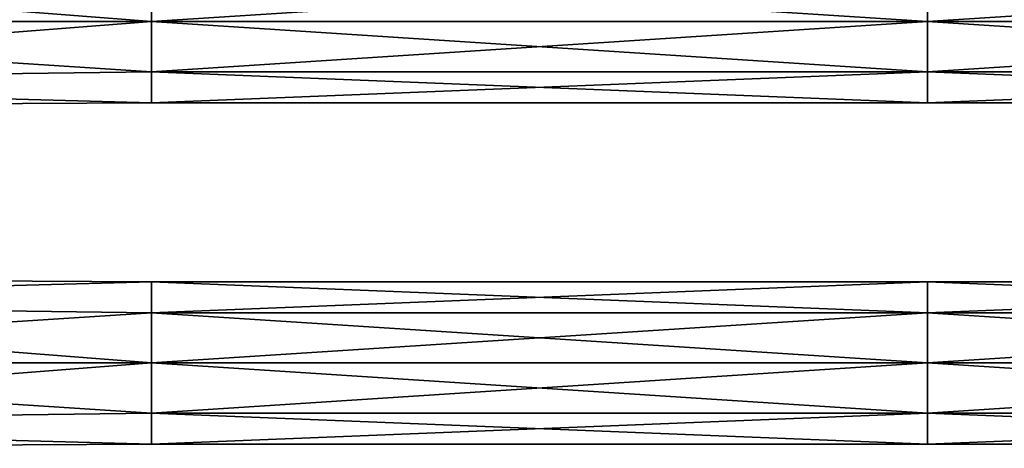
# Model space of a CAD drawing. Extents: x -252 to 252, y -10 to 987.
# Tile 224 of 256: x -127 to 0, y 829 to 884. Entities that reach past the tile are written whole.
import ezdxf

# ---------------------------------------------------------------- set-up
doc = ezdxf.new("R2010")
doc.units = 0
doc.header["$LTSCALE"] = 65.185185
for name, color, linetype in [('3909', 7, 'CONTINUOUS'), ('3910', 7, 'CONTINUOUS'), ('3927', 7, 'CONTINUOUS'), ('3928', 7, 'CONTINUOUS')]:
    doc.layers.add(name, color=color, linetype=linetype)

msp = doc.modelspace()

# ---------------------------------------------------------------- linework, layer by layer
at = {"layer": '3909', "color": 7, "linetype": 'CONTINUOUS'}
for points in [[(-210, 850.5), (-210, 847.28, 7.78), (-110, 849.96, 3.4), (-210, 850.5)], [(-110, 849.96, -3.4), (-210, 850.5), (-110, 849.96, 3.4), (-110, 849.96, -3.4)], [(-210, 847.28, -7.78), (-210, 850.5), (-110, 849.96, -3.4), (-210, 847.28, -7.78)], [(-110, 849.96, 3.4), (-210, 847.28, 7.78), (-110, 845.97, 8.9), (-110, 849.96, 3.4)], [(-110, 845.97, -8.9), (-210, 847.28, -7.78), (-110, 849.96, -3.4), (-110, 845.97, -8.9)], [(-110, 849.96, -3.4), (-110, 849.96, 3.4), (-9.9, 849.96, -3.4), (-110, 849.96, -3.4)], [(-110, 845.97, -8.9), (-110, 849.96, -3.4), (-9.9, 845.97, -8.9), (-110, 845.97, -8.9)], [(-110, 849.96, -3.4), (-9.9, 849.96, -3.4), (-9.9, 845.97, -8.9), (-110, 849.96, -3.4)], [(-110, 845.97, 8.9), (-9.9, 845.97, 8.9), (-9.9, 849.96, 3.4), (-110, 845.97, 8.9)], [(-110, 849.96, 3.4), (-9.9, 849.96, 3.4), (-9.9, 849.96, -3.4), (-110, 849.96, 3.4)], [(-110, 849.96, 3.4), (-110, 845.97, 8.9), (-9.9, 849.96, 3.4), (-110, 849.96, 3.4)], [(-9.9, 845.97, 8.9), (90.2, 849.96, 3.4), (-9.9, 849.96, 3.4), (-9.9, 845.97, 8.9)], [(90.2, 849.96, 3.4), (90.2, 849.96, -3.4), (-9.9, 849.96, 3.4), (90.2, 849.96, 3.4)], [(90.2, 845.97, 8.9), (90.2, 849.96, 3.4), (-9.9, 845.97, 8.9), (90.2, 845.97, 8.9)], [(-9.9, 849.96, -3.4), (90.2, 845.97, -8.9), (-9.9, 845.97, -8.9), (-9.9, 849.96, -3.4)], [(-9.9, 849.96, 3.4), (90.2, 849.96, -3.4), (-9.9, 849.96, -3.4), (-9.9, 849.96, 3.4)], [(90.2, 849.96, -3.4), (90.2, 845.97, -8.9), (-9.9, 849.96, -3.4), (90.2, 849.96, -3.4)], [(-210, 839.5, -11), (-210, 847.28, -7.78), (-110, 839.5, -11), (-210, 839.5, -11)], [(-210, 847.28, 7.78), (-210, 839.5, 11), (-110, 845.97, 8.9), (-210, 847.28, 7.78)], [(-110, 839.5, -11), (-210, 847.28, -7.78), (-110, 845.97, -8.9), (-110, 839.5, -11)], [(-110, 845.97, 8.9), (-210, 839.5, 11), (-110, 839.5, 11), (-110, 845.97, 8.9)], [(-9.9, 839.5, -11), (-110, 845.97, -8.9), (-9.9, 845.97, -8.9), (-9.9, 839.5, -11)], [(-110, 839.5, -11), (-110, 845.97, -8.9), (-9.9, 839.5, -11), (-110, 839.5, -11)], [(-110, 839.5, 11), (-9.9, 839.5, 11), (-9.9, 845.97, 8.9), (-110, 839.5, 11)], [(-110, 845.97, 8.9), (-110, 839.5, 11), (-9.9, 845.97, 8.9), (-110, 845.97, 8.9)], [(-9.9, 839.5, 11), (90.2, 845.97, 8.9), (-9.9, 845.97, 8.9), (-9.9, 839.5, 11)], [(90.2, 839.5, 11), (90.2, 845.97, 8.9), (-9.9, 839.5, 11), (90.2, 839.5, 11)], [(90.2, 839.5, -11), (-9.9, 839.5, -11), (-9.9, 845.97, -8.9), (90.2, 839.5, -11)], [(90.2, 845.97, -8.9), (90.2, 839.5, -11), (-9.9, 845.97, -8.9), (90.2, 845.97, -8.9)]]:
    msp.add_3dface(points, dxfattribs=at)
at = {"layer": '3910', "color": 7, "linetype": 'CONTINUOUS'}
for points in [[(-210, 839.5, 11), (-210, 831.72, 7.78), (-110, 839.5, 11), (-210, 839.5, 11)], [(-210, 839.5, -11), (-110, 839.5, -11), (-110, 833.03, -8.9), (-210, 839.5, -11)], [(-210, 831.72, -7.78), (-210, 839.5, -11), (-110, 833.03, -8.9), (-210, 831.72, -7.78)], [(-110, 839.5, 11), (-210, 831.72, 7.78), (-110, 833.03, 8.9), (-110, 839.5, 11)], [(-9.9, 839.5, 11), (-110, 839.5, 11), (-110, 833.03, 8.9), (-9.9, 839.5, 11)], [(-110, 833.03, -8.9), (-110, 839.5, -11), (-9.9, 833.03, -8.9), (-110, 833.03, -8.9)], [(-110, 839.5, -11), (-9.9, 839.5, -11), (-9.9, 833.03, -8.9), (-110, 839.5, -11)], [(-9.9, 839.5, 11), (-110, 833.03, 8.9), (-9.9, 833.03, 8.9), (-9.9, 839.5, 11)], [(90.2, 839.5, 11), (-9.9, 839.5, 11), (-9.9, 833.03, 8.9), (90.2, 839.5, 11)], [(-9.9, 839.5, -11), (90.2, 839.5, -11), (90.2, 833.03, -8.9), (-9.9, 839.5, -11)], [(90.2, 833.03, 8.9), (90.2, 839.5, 11), (-9.9, 833.03, 8.9), (90.2, 833.03, 8.9)], [(-9.9, 839.5, -11), (90.2, 833.03, -8.9), (-9.9, 833.03, -8.9), (-9.9, 839.5, -11)], [(-110, 829.04, -3.4), (-210, 831.72, -7.78), (-110, 833.03, -8.9), (-110, 829.04, -3.4)], [(-110, 833.03, 8.9), (-210, 831.72, 7.78), (-110, 829.04, 3.4), (-110, 833.03, 8.9)], [(-110, 833.03, -8.9), (-9.9, 833.03, -8.9), (-9.9, 829.04, -3.4), (-110, 833.03, -8.9)], [(-110, 829.04, -3.4), (-110, 833.03, -8.9), (-9.9, 829.04, -3.4), (-110, 829.04, -3.4)], [(-110, 829.04, 3.4), (-9.9, 829.04, 3.4), (-9.9, 833.03, 8.9), (-110, 829.04, 3.4)], [(-110, 833.03, 8.9), (-110, 829.04, 3.4), (-9.9, 833.03, 8.9), (-110, 833.03, 8.9)], [(-9.9, 833.03, -8.9), (90.2, 829.04, -3.4), (-9.9, 829.04, -3.4), (-9.9, 833.03, -8.9)], [(90.2, 833.03, -8.9), (90.2, 829.04, -3.4), (-9.9, 833.03, -8.9), (90.2, 833.03, -8.9)], [(90.2, 829.04, 3.4), (90.2, 833.03, 8.9), (-9.9, 829.04, 3.4), (90.2, 829.04, 3.4)], [(-9.9, 829.04, 3.4), (90.2, 833.03, 8.9), (-9.9, 833.03, 8.9), (-9.9, 829.04, 3.4)], [(-210, 831.72, 7.78), (-210, 828.5), (-110, 829.04, 3.4), (-210, 831.72, 7.78)], [(-210, 828.5), (-210, 831.72, -7.78), (-110, 829.04, -3.4), (-210, 828.5)], [(-110, 829.04, 3.4), (-210, 828.5), (-110, 829.04, -3.4), (-110, 829.04, 3.4)], [(-110, 829.04, -3.4), (-9.9, 829.04, -3.4), (-9.9, 829.04, 3.4), (-110, 829.04, -3.4)], [(-110, 829.04, 3.4), (-110, 829.04, -3.4), (-9.9, 829.04, 3.4), (-110, 829.04, 3.4)], [(90.2, 829.04, -3.4), (90.2, 829.04, 3.4), (-9.9, 829.04, -3.4), (90.2, 829.04, -3.4)], [(-9.9, 829.04, -3.4), (90.2, 829.04, 3.4), (-9.9, 829.04, 3.4), (-9.9, 829.04, -3.4)]]:
    msp.add_3dface(points, dxfattribs=at)
at = {"layer": '3927', "color": 7, "linetype": 'CONTINUOUS'}
for points in [[(-210, 883.5, -11), (-210, 891.28, -7.78), (-110, 883.5, -11), (-210, 883.5, -11)], [(-110, 883.5, -11), (-210, 891.28, -7.78), (-110, 889.97, -8.9), (-110, 883.5, -11)], [(-210, 891.28, 7.78), (-210, 883.5, 11), (-110, 889.97, 8.9), (-210, 891.28, 7.78)], [(-110, 889.97, 8.9), (-210, 883.5, 11), (-110, 883.5, 11), (-110, 889.97, 8.9)], [(-110, 889.97, 8.9), (-110, 883.5, 11), (-9.9, 889.97, 8.9), (-110, 889.97, 8.9)], [(-9.9, 883.5, -11), (-110, 889.97, -8.9), (-9.9, 889.97, -8.9), (-9.9, 883.5, -11)], [(-110, 883.5, -11), (-110, 889.97, -8.9), (-9.9, 883.5, -11), (-110, 883.5, -11)], [(-110, 883.5, 11), (-9.9, 883.5, 11), (-9.9, 889.97, 8.9), (-110, 883.5, 11)], [(90.2, 883.5, 11), (90.2, 889.97, 8.9), (-9.9, 883.5, 11), (90.2, 883.5, 11)], [(90.2, 883.5, -11), (-9.9, 883.5, -11), (-9.9, 889.97, -8.9), (90.2, 883.5, -11)], [(90.2, 889.97, -8.9), (90.2, 883.5, -11), (-9.9, 889.97, -8.9), (90.2, 889.97, -8.9)], [(-9.9, 883.5, 11), (90.2, 889.97, 8.9), (-9.9, 889.97, 8.9), (-9.9, 883.5, 11)]]:
    msp.add_3dface(points, dxfattribs=at)
at = {"layer": '3928', "color": 7, "linetype": 'CONTINUOUS'}
for points in [[(-110, 883.5, 11), (-210, 875.72, 7.78), (-110, 877.03, 8.9), (-110, 883.5, 11)], [(-210, 875.72, -7.78), (-210, 883.5, -11), (-110, 877.03, -8.9), (-210, 875.72, -7.78)], [(-210, 883.5, -11), (-110, 883.5, -11), (-110, 877.03, -8.9), (-210, 883.5, -11)], [(-210, 883.5, 11), (-210, 875.72, 7.78), (-110, 883.5, 11), (-210, 883.5, 11)], [(-9.9, 883.5, 11), (-110, 877.03, 8.9), (-9.9, 877.03, 8.9), (-9.9, 883.5, 11)], [(-9.9, 883.5, 11), (-110, 883.5, 11), (-110, 877.03, 8.9), (-9.9, 883.5, 11)], [(-110, 877.03, -8.9), (-110, 883.5, -11), (-9.9, 877.03, -8.9), (-110, 877.03, -8.9)], [(-110, 883.5, -11), (-9.9, 883.5, -11), (-9.9, 877.03, -8.9), (-110, 883.5, -11)], [(-9.9, 883.5, -11), (90.2, 883.5, -11), (90.2, 877.03, -8.9), (-9.9, 883.5, -11)], [(-9.9, 883.5, -11), (90.2, 877.03, -8.9), (-9.9, 877.03, -8.9), (-9.9, 883.5, -11)], [(90.2, 883.5, 11), (-9.9, 883.5, 11), (-9.9, 877.03, 8.9), (90.2, 883.5, 11)], [(90.2, 877.03, 8.9), (90.2, 883.5, 11), (-9.9, 877.03, 8.9), (90.2, 877.03, 8.9)], [(-110, 873.04, -3.4), (-210, 875.72, -7.78), (-110, 877.03, -8.9), (-110, 873.04, -3.4)], [(-110, 877.03, 8.9), (-210, 875.72, 7.78), (-110, 873.04, 3.4), (-110, 877.03, 8.9)], [(-110, 877.03, 8.9), (-110, 873.04, 3.4), (-9.9, 877.03, 8.9), (-110, 877.03, 8.9)], [(-110, 873.04, 3.4), (-9.9, 873.04, 3.4), (-9.9, 877.03, 8.9), (-110, 873.04, 3.4)], [(-110, 877.03, -8.9), (-9.9, 877.03, -8.9), (-9.9, 873.04, -3.4), (-110, 877.03, -8.9)], [(-110, 873.04, -3.4), (-110, 877.03, -8.9), (-9.9, 873.04, -3.4), (-110, 873.04, -3.4)], [(-9.9, 873.04, 3.4), (90.2, 877.03, 8.9), (-9.9, 877.03, 8.9), (-9.9, 873.04, 3.4)], [(90.2, 873.04, 3.4), (90.2, 877.03, 8.9), (-9.9, 873.04, 3.4), (90.2, 873.04, 3.4)], [(-9.9, 877.03, -8.9), (90.2, 873.04, -3.4), (-9.9, 873.04, -3.4), (-9.9, 877.03, -8.9)], [(90.2, 877.03, -8.9), (90.2, 873.04, -3.4), (-9.9, 877.03, -8.9), (90.2, 877.03, -8.9)], [(-210, 872.5), (-210, 875.72, -7.78), (-110, 873.04, -3.4), (-210, 872.5)], [(-210, 875.72, 7.78), (-210, 872.5), (-110, 873.04, 3.4), (-210, 875.72, 7.78)], [(-110, 873.04, 3.4), (-210, 872.5), (-110, 873.04, -3.4), (-110, 873.04, 3.4)], [(-110, 873.04, 3.4), (-110, 873.04, -3.4), (-9.9, 873.04, 3.4), (-110, 873.04, 3.4)], [(-110, 873.04, -3.4), (-9.9, 873.04, -3.4), (-9.9, 873.04, 3.4), (-110, 873.04, -3.4)], [(-9.9, 873.04, -3.4), (90.2, 873.04, 3.4), (-9.9, 873.04, 3.4), (-9.9, 873.04, -3.4)], [(90.2, 873.04, -3.4), (90.2, 873.04, 3.4), (-9.9, 873.04, -3.4), (90.2, 873.04, -3.4)]]:
    msp.add_3dface(points, dxfattribs=at)

doc.saveas('drawing.dxf')
